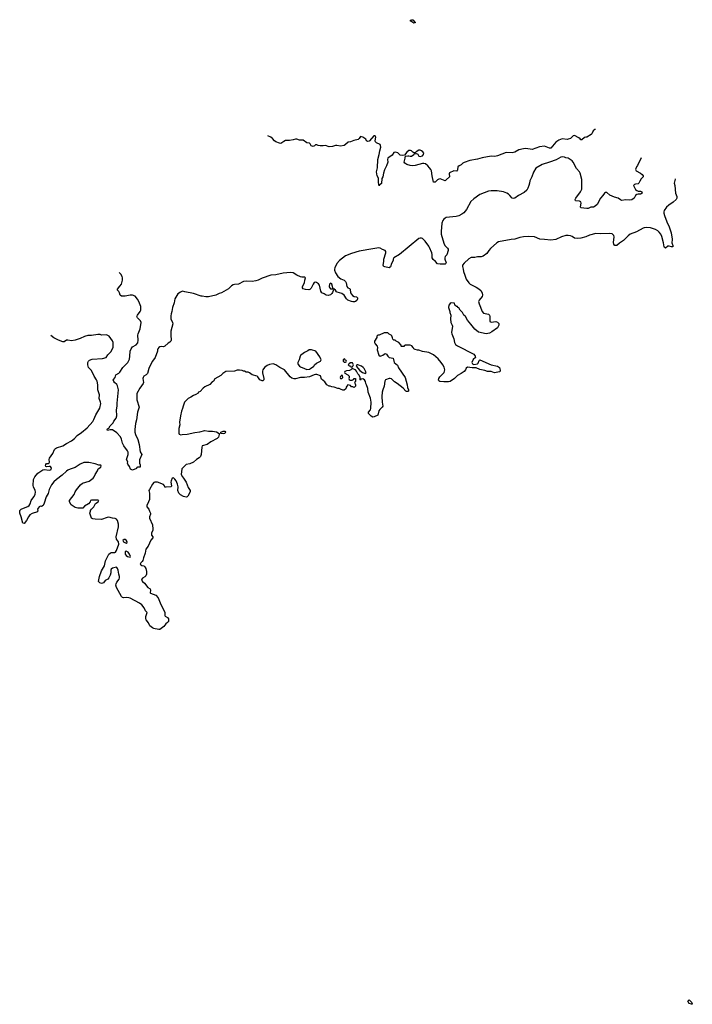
# Model space of a CAD drawing. Header units: inches. Extents: x 1861287 to 2052918, y 204622 to 437896.
# Tile 187 of 215: x 1983417 to 1994222, y 422078 to 437896. Entities that reach past the tile are written whole.
import ezdxf

# ---------------------------------------------------------------- set-up
doc = ezdxf.new("R2010")
doc.units = ezdxf.units.IN
doc.header["$MEASUREMENT"] = 0
for name, color, linetype in [('B9482', 7, 'Continuous'), ('B9483', 7, 'Continuous'), ('B9492', 7, 'Continuous'), ('B9493', 7, 'Continuous')]:
    doc.layers.add(name, color=color, linetype=linetype)

msp = doc.modelspace()

# ---------------------------------------------------------------- linework, layer by layer
at = {"layer": 'B9482', "color": 5, "elevation": 180}
for points in [[(1983704, 430000), (1983701, 429990), (1983619, 429961), (1983580, 429940), (1983557, 429910), (1983527, 429850), (1983490, 429805), (1983468, 429808), (1983443, 429910), (1983419, 429970), (1983417, 429990), (1983420, 430000)], [(1985504, 430000), (1985517, 429970), (1985517, 429950), (1985503, 429910), (1985503, 429890), (1985550, 429781), (1985557, 429710), (1985555, 429690), (1985535, 429650), (1985532, 429630), (1985536, 429616), (1985557, 429590), (1985555, 429570), (1985525, 429535), (1985480, 429440), (1985444, 429390), (1985433, 429327), (1985407, 429250), (1985398, 429210), (1985384, 429190), (1985361, 429170), (1985351, 429150), (1985381, 429130), (1985410, 429120), (1985427, 429107), (1985442, 429082), (1985454, 429030), (1985452, 428988), (1985441, 428959), (1985430, 428947), (1985390, 428925), (1985377, 428910), (1985376, 428890), (1985391, 428870), (1985423, 428843), (1985476, 428776), (1985511, 428751), (1985517, 428730), (1985514, 428690), (1985521, 428681), (1985602, 428650), (1985640, 428610), (1985683, 428503), (1985735, 428410), (1985747, 428370), (1985747, 428327), (1985755, 428315), (1985791, 428290), (1985805, 428270), (1985805, 428230), (1985791, 428210), (1985767, 428193), (1985734, 428146), (1985670, 428102), (1985650, 428098), (1985627, 428107), (1985592, 428108), (1985570, 428115), (1985550, 428124), (1985510, 428161), (1985487, 428207), (1985450, 428257), (1985444, 428276), (1985441, 428310), (1985465, 428370), (1985440, 428400), (1985418, 428450), (1985378, 428498), (1985343, 428523), (1985190, 428602), (1985170, 428609), (1985130, 428611), (1985087, 428607), (1985070, 428612), (1985050, 428632), (1984973, 428773), (1984961, 428810), (1984965, 428835), (1984978, 428862), (1985013, 428910), (1985023, 428930), (1985023, 428950), (1985009, 428990), (1985001, 429050), (1984990, 429082), (1984976, 429096), (1984970, 429099), (1984950, 429097), (1984910, 429084), (1984885, 429070), (1984879, 429050), (1984882, 429010), (1984871, 428970), (1984850, 428929), (1984833, 428907), (1984790, 428884), (1984761, 428850), (1984750, 428843), (1984730, 428839), (1984702, 428850), (1984685, 428870), (1984700, 428950), (1984730, 429041), (1984777, 429123), (1984798, 429202), (1984851, 429309), (1984870, 429328), (1984886, 429334), (1984946, 429334), (1984958, 429342), (1984972, 429368), (1985009, 429470), (1985004, 429510), (1984973, 429553), (1984967, 429587), (1985003, 429750), (1985004, 429790), (1984988, 429850), (1984970, 429873), (1984950, 429883), (1984910, 429887), (1984850, 429904), (1984820, 429900), (1984730, 429869), (1984630, 429873), (1984590, 429879), (1984570, 429888), (1984542, 429970), (1984552, 430000)]]:
    msp.add_lwpolyline(points, dxfattribs=at)
for points in [[(1985110, 429545), (1985097, 429543), (1985076, 429530), (1985086, 429506), (1985130, 429487), (1985142, 429498), (1985146, 429510), (1985130, 429536)], [(1985130, 429358), (1985114, 429350), (1985111, 429310), (1985125, 429290), (1985150, 429271), (1985190, 429262), (1985195, 429270), (1985182, 429310), (1985160, 429340)]]:
    msp.add_lwpolyline(points, close=True, dxfattribs=at)
at = {"layer": 'B9483', "color": 5}
for points, elevation in [([(1989750, 437841), (1989702, 437870), (1989689, 437890), (1989710, 437896), (1989730, 437895), (1989772, 437850), (1989770, 437846)], 120), ([(1988410, 433664), (1988395, 433645), (1988389, 433610), (1988392, 433592), (1988410, 433571), (1988430, 433571), (1988449, 433571), (1988449, 433591), (1988430, 433647)], 160), ([(1988105, 432595), (1988066, 432594), (1988045, 432575), (1987990, 432549), (1987930, 432499), (1987923, 432490), (1987907, 432433), (1987883, 432390), (1987883, 432370), (1987890, 432358), (1987911, 432330), (1987930, 432317), (1987990, 432291), (1988030, 432279), (1988070, 432283), (1988090, 432291), (1988142, 432330), (1988155, 432350), (1988183, 432377), (1988248, 432412), (1988258, 432430), (1988238, 432478), (1988175, 432570)], 180), ([(1988630, 432446), (1988614, 432430), (1988614, 432410), (1988630, 432394), (1988650, 432394), (1988662, 432398), (1988666, 432410), (1988662, 432422), (1988647, 432427), (1988642, 432442)], 180), ([(1988750, 432386), (1988718, 432382), (1988713, 432367), (1988698, 432362), (1988694, 432350), (1988710, 432334), (1988733, 432333), (1988738, 432318), (1988750, 432314), (1988762, 432318), (1988778, 432350), (1988762, 432382)], 180), ([(1988848, 432352), (1988831, 432349), (1988822, 432330), (1988880, 432260), (1988926, 432226), (1988970, 432211), (1988984, 432230), (1988952, 432290), (1988935, 432310), (1988910, 432331)], 180), ([(1988590, 432186), (1988570, 432166), (1988565, 432150), (1988570, 432134), (1988590, 432134), (1988606, 432150), (1988602, 432182)], 180), ([(1986690, 431241), (1986646, 431250), (1986648, 431270), (1986686, 431286), (1986710, 431286), (1986721, 431270), (1986710, 431249)], 180)]:
    msp.add_lwpolyline(points, close=True, dxfattribs=dict(at, elevation=elevation))
for points, elevation in [([(1990000, 435516), (1989971, 435551), (1989938, 435578), (1989910, 435585), (1989890, 435584), (1989770, 435554), (1989730, 435550), (1989690, 435555), (1989634, 435570), (1989604, 435590), (1989596, 435610), (1989609, 435669), (1989608, 435692), (1989618, 435702), (1989650, 435711), (1989671, 435711), (1989690, 435705), (1989710, 435706), (1989748, 435730), (1989758, 435742), (1989790, 435746), (1989815, 435735), (1989830, 435702), (1989850, 435699), (1989888, 435710), (1989904, 435730), (1989909, 435750), (1989893, 435773), (1989870, 435788), (1989850, 435798), (1989830, 435798), (1989787, 435773), (1989770, 435758), (1989750, 435758), (1989730, 435768), (1989709, 435789), (1989696, 435796), (1989670, 435797), (1989635, 435770), (1989598, 435722), (1989570, 435714), (1989530, 435718), (1989490, 435755), (1989450, 435769), (1989430, 435762), (1989398, 435722), (1989331, 435669), (1989323, 435650), (1989329, 435610), (1989312, 435550), (1989278, 435482), (1989262, 435430), (1989250, 435370), (1989234, 435346), (1989230, 435266), (1989210, 435246), (1989198, 435242), (1989190, 435226), (1989189, 435250), (1989180, 435280), (1989183, 435330), (1989179, 435350), (1989161, 435390), (1989150, 435450), (1989166, 435514), (1989168, 435650), (1989192, 435728), (1989201, 435790), (1989217, 435850), (1989214, 435874), (1989206, 435890), (1989150, 435918), (1989135, 435935), (1989130, 435950), (1989137, 436010), (1989130, 436029), (1989107, 436030), (1989038, 435950), (1989030, 435944), (1989010, 435942), (1988989, 435949), (1988977, 435977), (1988930, 436009), (1988890, 436018), (1988871, 435989), (1988852, 435970), (1988784, 435956), (1988730, 435933), (1988693, 435927), (1988653, 435890), (1988630, 435876), (1988570, 435864), (1988510, 435877), (1988490, 435875), (1988440, 435860), (1988390, 435853), (1988330, 435875), (1988290, 435869), (1988246, 435870), (1988210, 435875), (1988190, 435885), (1988170, 435885), (1988153, 435870), (1988130, 435859), (1988101, 435870), (1988082, 435902), (1988070, 435910), (1988030, 435920), (1987970, 435959), (1987910, 435962), (1987870, 435977), (1987850, 435979), (1987810, 435966), (1987750, 435955), (1987687, 435953), (1987658, 435942), (1987610, 435909), (1987590, 435912), (1987530, 435934), (1987510, 435950), (1987479, 435990), (1987450, 436009), (1987404, 436031)], 140), ([(1990000, 434235), (1989990, 434259), (1989930, 434336), (1989890, 434379), (1989870, 434389), (1989850, 434389), (1989830, 434382), (1989518, 434122), (1989430, 434073), (1989417, 434050), (1989414, 434026), (1989390, 433978), (1989373, 433927), (1989350, 433909), (1989284, 433924), (1989269, 433929), (1989259, 433939), (1989256, 433950), (1989267, 434010), (1989267, 434050), (1989299, 434150), (1989301, 434170), (1989289, 434189), (1989244, 434204), (1989206, 434226), (1989189, 434229), (1989090, 434216), (1988870, 434177), (1988750, 434140), (1988650, 434100), (1988553, 434030), (1988510, 433982), (1988477, 433910), (1988473, 433890), (1988476, 433870), (1988490, 433830), (1988528, 433770), (1988574, 433734), (1988630, 433710), (1988652, 433690), (1988663, 433670), (1988675, 433610), (1988690, 433589), (1988717, 433577), (1988727, 433567), (1988733, 433510), (1988766, 433466), (1988790, 433450), (1988830, 433444), (1988843, 433430), (1988844, 433410), (1988833, 433387), (1988811, 433370), (1988796, 433364), (1988770, 433363), (1988750, 433367), (1988690, 433393), (1988667, 433410), (1988630, 433473), (1988590, 433496), (1988518, 433518), (1988506, 433526), (1988490, 433553), (1988466, 433574), (1988452, 433568), (1988456, 433556), (1988444, 433516), (1988430, 433495), (1988410, 433478), (1988374, 433466), (1988342, 433470), (1988310, 433494), (1988269, 433510), (1988254, 433534), (1988232, 433632), (1988215, 433655), (1988185, 433675), (1988170, 433679), (1988150, 433674), (1988130, 433649), (1988097, 433583), (1988078, 433562), (1988062, 433558), (1988010, 433560), (1987973, 433570), (1987960, 433590), (1987961, 433610), (1987990, 433667), (1987996, 433710), (1988009, 433750), (1987990, 433761), (1987950, 433759), (1987930, 433765), (1987869, 433790), (1987810, 433829), (1987770, 433834), (1987650, 433825), (1987530, 433799), (1987450, 433794), (1987310, 433744), (1987249, 433711), (1987210, 433699), (1987150, 433691), (1987062, 433698), (1987010, 433690), (1986934, 433646), (1986870, 433641), (1986845, 433635), (1986821, 433619), (1986770, 433570), (1986661, 433510), (1986623, 433497), (1986570, 433471), (1986450, 433443), (1986410, 433442), (1986350, 433456), (1986330, 433456), (1986210, 433498), (1986070, 433526), (1986030, 433533), (1986000, 433520), (1985959, 433490), (1985910, 433410), (1985900, 433350), (1985870, 433274), (1985860, 433210), (1985848, 433170), (1985844, 433136), (1985846, 433090), (1985871, 433030), (1985875, 433010), (1985846, 432890), (1985845, 432830), (1985852, 432750), (1985847, 432733), (1985830, 432713), (1985803, 432697), (1985750, 432649), (1985730, 432639), (1985690, 432644), (1985670, 432639), (1985651, 432629), (1985638, 432610), (1985631, 432590), (1985632, 432570), (1985593, 432470), (1985550, 432409), (1985517, 432350), (1985490, 432290), (1985469, 432210), (1985449, 432191), (1985413, 432170), (1985399, 432150), (1985396, 432130), (1985405, 432070), (1985402, 432050), (1985346, 431974), (1985300, 431890), (1985298, 431790), (1985338, 431670), (1985310, 431590), (1985295, 431470), (1985280, 431410), (1985267, 431310), (1985267, 431270), (1985277, 431230), (1985314, 431150), (1985337, 431070), (1985353, 430953), (1985378, 430910), (1985344, 430824), (1985342, 430770), (1985353, 430747), (1985354, 430710), (1985350, 430706), (1985310, 430706), (1985298, 430702), (1985292, 430688), (1985230, 430658), (1985196, 430676), (1985179, 430719), (1985154, 430754), (1985149, 430770), (1985153, 430793), (1985134, 430830), (1985158, 430910), (1985160, 430950), (1985150, 430970), (1985090, 431050), (1985070, 431092), (1985055, 431155), (1985034, 431194), (1984980, 431260), (1984910, 431305), (1984871, 431309), (1984830, 431298), (1984822, 431310), (1984830, 431322), (1984848, 431332), (1984868, 431370), (1984918, 431422), (1984930, 431446), (1984967, 431493), (1984980, 431530), (1984974, 431630), (1984984, 431690), (1984982, 431738), (1985006, 431950), (1984990, 432012), (1984976, 432036), (1984941, 432070), (1984930, 432086), (1984921, 432110), (1984922, 432118), (1984950, 432150), (1984964, 432190), (1985010, 432217), (1985027, 432233), (1985072, 432308), (1985157, 432390), (1985179, 432441), (1985188, 432490), (1985192, 432570), (1985207, 432610), (1985230, 432640), (1985290, 432673), (1985313, 432707), (1985320, 432750), (1985315, 432830), (1985318, 432850), (1985351, 432930), (1985366, 433030), (1985359, 433059), (1985309, 433109), (1985301, 433130), (1985308, 433152), (1985351, 433209), (1985361, 433230), (1985365, 433250), (1985362, 433290), (1985330, 433370), (1985308, 433408), (1985270, 433453), (1985230, 433469), (1985190, 433470), (1985110, 433456), (1985052, 433452), (1985033, 433470), (1985023, 433510), (1985011, 433531), (1984989, 433550), (1984989, 433569), (1985027, 433613), (1985050, 433650), (1985070, 433710), (1985071, 433750), (1985065, 433770), (1985042, 433810), (1985016, 433836)], 160), ([(1983420, 430000), (1983422, 430010), (1983441, 430030), (1983481, 430050), (1983547, 430073), (1983568, 430090), (1983584, 430116), (1983604, 430170), (1983643, 430230), (1983664, 430270), (1983671, 430310), (1983668, 430330), (1983638, 430390), (1983632, 430412), (1983637, 430510), (1983659, 430550), (1983711, 430610), (1983790, 430666), (1983810, 430670), (1983890, 430661), (1983910, 430662), (1983925, 430670), (1983929, 430690), (1983910, 430716), (1983890, 430719), (1983850, 430712), (1983838, 430718), (1983830, 430731), (1983836, 430750), (1983850, 430768), (1983872, 430768), (1983890, 430778), (1983894, 430790), (1983891, 430830), (1983896, 430850), (1983951, 430929), (1983977, 430990), (1983990, 431007), (1984010, 431020), (1984110, 431050), (1984170, 431088), (1984250, 431130), (1984297, 431170), (1984343, 431217), (1984410, 431265), (1984499, 431341), (1984590, 431442), (1984610, 431471), (1984643, 431550), (1984706, 431654), (1984719, 431730), (1984717, 431750), (1984696, 431810), (1984697, 431870), (1984675, 431950), (1984671, 432031), (1984662, 432090), (1984653, 432110), (1984612, 432172), (1984570, 432263), (1984524, 432310), (1984512, 432350), (1984513, 432390), (1984521, 432410), (1984536, 432424), (1984580, 432440), (1984750, 432453), (1984809, 432471), (1984833, 432510), (1984880, 432560), (1984917, 432630), (1984917, 432710), (1984910, 432738), (1984855, 432810), (1984810, 432833), (1984731, 432829), (1984710, 432837), (1984670, 432837), (1984570, 432823), (1984510, 432823), (1984456, 432804), (1984388, 432772), (1984310, 432746), (1984250, 432735), (1984190, 432750), (1984170, 432747), (1984130, 432723), (1984110, 432723), (1984038, 432750), (1983967, 432787), (1983915, 432825)], 180), ([(1990000, 432546), (1989990, 432552), (1989890, 432565), (1989830, 432589), (1989810, 432589), (1989770, 432598), (1989749, 432609), (1989738, 432630), (1989715, 432655), (1989690, 432666), (1989610, 432666), (1989598, 432662), (1989590, 432646), (1989550, 432646), (1989546, 432650), (1989546, 432670), (1989506, 432710), (1989466, 432730), (1989447, 432747), (1989426, 432750), (1989410, 432766), (1989407, 432787), (1989396, 432816), (1989386, 432830), (1989350, 432846), (1989330, 432866), (1989270, 432866), (1989190, 432826), (1989170, 432826), (1989154, 432810), (1989152, 432788), (1989118, 432730), (1989118, 432710), (1989125, 432690), (1989162, 432650), (1989165, 432630), (1989158, 432590), (1989189, 432509), (1989210, 432492), (1989225, 432495), (1989253, 432507), (1989270, 432522), (1989290, 432531), (1989310, 432522), (1989332, 432492), (1989354, 432470), (1989418, 432458), (1989434, 432390), (1989484, 432344), (1989502, 432302), (1989611, 432150), (1989641, 432030), (1989647, 431987), (1989663, 431950), (1989662, 431938), (1989661, 431930), (1989650, 431923), (1989630, 431924), (1989619, 431930), (1989577, 431977), (1989481, 432050), (1989437, 432077), (1989390, 432129), (1989370, 432133), (1989354, 432130), (1989294, 432110), (1989282, 432090), (1989273, 432010), (1989249, 431951), (1989241, 431910), (1989235, 431845), (1989241, 431750), (1989250, 431690), (1989239, 431670), (1989204, 431636), (1989189, 431611), (1989170, 431541), (1989110, 431516), (1989090, 431513), (1989065, 431525), (1989023, 431570), (1989022, 431590), (1989050, 431630), (1989058, 431650), (1989063, 431750), (1989050, 431814), (1989017, 431910), (1989009, 431970), (1988990, 432028), (1988975, 432050), (1988970, 432086), (1988955, 432110), (1988930, 432128), (1988898, 432122), (1988893, 432107), (1988886, 432110), (1988886, 432150), (1988870, 432186), (1988848, 432208), (1988828, 432250), (1988809, 432269), (1988770, 432288), (1988753, 432287), (1988734, 432270), (1988717, 432263), (1988665, 432255), (1988638, 432242), (1988634, 432230), (1988638, 432218), (1988690, 432192), (1988712, 432170), (1988712, 432150), (1988702, 432130), (1988710, 432114), (1988724, 432104), (1988756, 432104), (1988782, 432118), (1988790, 432134), (1988813, 432133), (1988814, 432090), (1988794, 432070), (1988804, 432044), (1988814, 432030), (1988814, 432010), (1988789, 431989), (1988770, 431998), (1988750, 431998), (1988730, 432018), (1988690, 432028), (1988670, 432008), (1988661, 431990), (1988656, 431964), (1988630, 431942), (1988610, 431942), (1988570, 431962), (1988550, 431969), (1988530, 431969), (1988470, 431995), (1988430, 431998), (1988407, 432007), (1988390, 432008), (1988350, 432028), (1988319, 432079), (1988263, 432123), (1988250, 432175), (1988190, 432194), (1988170, 432197), (1988150, 432193), (1988070, 432161), (1987993, 432147), (1987930, 432149), (1987849, 432129), (1987829, 432129), (1987790, 432139), (1987761, 432161), (1987669, 432270), (1987630, 432295), (1987595, 432310), (1987532, 432352), (1987490, 432369), (1987430, 432358), (1987390, 432342), (1987351, 432310), (1987325, 432270), (1987316, 432250), (1987315, 432225), (1987341, 432130), (1987338, 432110), (1987325, 432095), (1987310, 432093), (1987277, 432110), (1987241, 432161), (1987230, 432169), (1987150, 432190), (1987110, 432224), (1987090, 432233), (1987056, 432236), (1987030, 432248), (1987010, 432248), (1986990, 432258), (1986948, 432268), (1986910, 432268), (1986870, 432248), (1986730, 432242), (1986682, 432210), (1986650, 432178), (1986550, 432128), (1986531, 432089), (1986510, 432078), (1986470, 432038), (1986390, 431998), (1986363, 431977), (1986315, 431925), (1986292, 431910), (1986283, 431897), (1986245, 431875), (1986210, 431861), (1986165, 431830), (1986125, 431810), (1986067, 431750), (1986044, 431690), (1986035, 431650), (1986014, 431606), (1985999, 431530), (1985987, 431430), (1985991, 431389), (1985971, 431330), (1985973, 431253), (1985978, 431238), (1986005, 431225), (1986029, 431231), (1986110, 431236), (1986230, 431266), (1986310, 431273), (1986390, 431295), (1986450, 431285), (1986514, 431286), (1986577, 431277), (1986622, 431250), (1986623, 431230), (1986611, 431190), (1986590, 431167), (1986490, 431112), (1986430, 431072), (1986351, 431049), (1986341, 431030), (1986331, 430910), (1986320, 430880), (1986302, 430858), (1986259, 430830), (1986210, 430789), (1986150, 430762), (1986090, 430748), (1986022, 430678), (1986011, 430590), (1986030, 430551), (1986050, 430531), (1986090, 430467), (1986123, 430383), (1986156, 430330), (1986156, 430310), (1986119, 430241), (1986110, 430232), (1986090, 430227), (1986050, 430238), (1986002, 430262), (1985974, 430290), (1985955, 430330), (1985962, 430390), (1985953, 430433), (1985929, 430490), (1985910, 430517), (1985890, 430534), (1985867, 430533), (1985848, 430490), (1985847, 430467), (1985858, 430410), (1985851, 430389), (1985770, 430384), (1985750, 430388), (1985742, 430410), (1985728, 430430), (1985630, 430465), (1985590, 430467), (1985570, 430461), (1985550, 430433), (1985501, 430350), (1985494, 430330), (1985500, 430290), (1985501, 430190), (1985488, 430150), (1985457, 430090), (1985462, 430070), (1985490, 430030), (1985504, 430000)], 180), ([(1984552, 430000), (1984555, 430010), (1984569, 430031), (1984608, 430070), (1984636, 430124), (1984678, 430150), (1984686, 430170), (1984670, 430178), (1984570, 430178), (1984554, 430170), (1984551, 430149), (1984520, 430120), (1984460, 430080), (1984430, 430048), (1984351, 430049), (1984310, 430059), (1984244, 430104), (1984219, 430150), (1984219, 430170), (1984292, 430270), (1984310, 430310), (1984330, 430341), (1984396, 430424), (1984427, 430453), (1984535, 430485), (1984598, 430530), (1984612, 430550), (1984630, 430590), (1984669, 430650), (1984678, 430682), (1984718, 430710), (1984726, 430730), (1984718, 430738), (1984690, 430738), (1984630, 430761), (1984530, 430785), (1984450, 430781), (1984390, 430756), (1984310, 430701), (1984230, 430677), (1984190, 430658), (1984170, 430645), (1984102, 430578), (1984010, 430511), (1983964, 430470), (1983930, 430421), (1983893, 430350), (1983874, 430286), (1983845, 430230), (1983811, 430129), (1983792, 430090), (1983770, 430077), (1983750, 430079), (1983729, 430070), (1983712, 430050), (1983704, 430030), (1983708, 430010), (1983704, 430000)], 180)]:
    msp.add_lwpolyline(points, dxfattribs=dict(at, elevation=elevation))
at = {"layer": 'B9492', "color": 5, "elevation": 180}
msp.add_lwpolyline([(1994210, 422078), (1994169, 422090), (1994149, 422130), (1994169, 422151), (1994172, 422150), (1994211, 422110), (1994215, 422095), (1994222, 422090), (1994220, 422080)], close=True, dxfattribs=at)
at = {"layer": 'B9493', "color": 5}
for points, elevation in [([(1992668, 436134), (1992655, 436130), (1992631, 436110), (1992610, 436064), (1992599, 436050), (1992530, 436009), (1992511, 436009), (1992490, 436002), (1992450, 435966), (1992430, 435968), (1992421, 435981), (1992399, 435999), (1992330, 436037), (1992310, 436029), (1992266, 435990), (1992230, 435977), (1992210, 435972), (1992130, 435982), (1992077, 435963), (1992032, 435928), (1991950, 435832), (1991930, 435830), (1991876, 435856), (1991850, 435862), (1991770, 435852), (1991650, 435811), (1991550, 435827), (1991510, 435823), (1991435, 435805), (1991370, 435770), (1991330, 435758), (1991230, 435763), (1991090, 435707), (1991050, 435701), (1990990, 435706), (1990844, 435676), (1990770, 435653), (1990647, 435633), (1990556, 435604), (1990535, 435590), (1990510, 435565), (1990478, 435550), (1990458, 435530), (1990450, 435486), (1990445, 435470), (1990437, 435463), (1990390, 435466), (1990324, 435436), (1990318, 435422), (1990321, 435370), (1990270, 435321), (1990250, 435310), (1990170, 435337), (1990150, 435333), (1990130, 435323), (1990090, 435284), (1990066, 435286), (1990044, 435390), (1990031, 435470), (1990021, 435490), (1990000, 435516)], 140), ([(1993401, 435677), (1993344, 435556), (1993326, 435530), (1993311, 435490), (1993322, 435470), (1993390, 435431), (1993414, 435410), (1993434, 435390), (1993434, 435370), (1993420, 435360), (1993402, 435338), (1993377, 435303), (1993362, 435270), (1993350, 435258), (1993310, 435255), (1993294, 435250), (1993278, 435230), (1993311, 435170), (1993330, 435151), (1993350, 435144), (1993390, 435142), (1993413, 435133), (1993415, 435110), (1993390, 435095), (1993350, 435094), (1993330, 435088), (1993310, 435070), (1993289, 435031), (1993250, 435003), (1993210, 434998), (1993150, 435001), (1993090, 434991), (1993070, 435000), (1993030, 435027), (1992970, 435045), (1992895, 435075), (1992850, 435122), (1992830, 435122), (1992810, 435108), (1992785, 435070), (1992746, 435030), (1992692, 434928), (1992662, 434898), (1992633, 434887), (1992590, 434883), (1992550, 434865), (1992530, 434861), (1992433, 434873), (1992426, 434890), (1992437, 434950), (1992432, 434970), (1992410, 434982), (1992348, 434988), (1992339, 435010), (1992350, 435030), (1992427, 435130), (1992450, 435174), (1992449, 435330), (1992419, 435430), (1992409, 435450), (1992363, 435503), (1992307, 435610), (1992290, 435629), (1992230, 435672), (1992190, 435679), (1992169, 435689), (1992130, 435692), (1992110, 435687), (1992033, 435647), (1991930, 435605), (1991810, 435569), (1991710, 435512), (1991670, 435449), (1991646, 435370), (1991613, 435310), (1991609, 435270), (1991598, 435230), (1991582, 435190), (1991562, 435158), (1991521, 435119), (1991428, 435072), (1991370, 435029), (1991350, 435023), (1991330, 435029), (1991293, 435073), (1991270, 435093), (1991242, 435110), (1991188, 435130), (1991087, 435147), (1990990, 435149), (1990950, 435141), (1990810, 435090), (1990710, 435019), (1990666, 434974), (1990594, 434846), (1990550, 434793), (1990521, 434770), (1990470, 434747), (1990430, 434736), (1990270, 434718), (1990250, 434709), (1990230, 434693), (1990212, 434668), (1990200, 434630), (1990189, 434491), (1990190, 434450), (1990230, 434306), (1990249, 434269), (1990288, 434228), (1990298, 434210), (1990299, 434190), (1990280, 434120), (1990254, 434090), (1990247, 434070), (1990249, 434050), (1990270, 433990), (1990263, 433977), (1990251, 433970), (1990170, 433968), (1990130, 433974), (1990098, 434010), (1990061, 434041), (1990043, 434070), (1990042, 434122), (1990036, 434150), (1990000, 434235)], 160), ([(1993948, 435339), (1993946, 435334), (1993935, 435290), (1993933, 435270), (1993942, 435230), (1993951, 435110), (1993975, 435055), (1993971, 435030), (1993961, 435010), (1993916, 434964), (1993845, 434915), (1993810, 434884), (1993770, 434830), (1993762, 434810), (1993762, 434790), (1993773, 434750), (1993812, 434650), (1993851, 434571), (1993881, 434470), (1993900, 434370), (1993900, 434350), (1993891, 434330), (1993891, 434310), (1993911, 434270), (1993910, 434249), (1993890, 434246), (1993850, 434260), (1993830, 434258), (1993790, 434227), (1993776, 434236), (1993768, 434248), (1993759, 434310), (1993733, 434413), (1993716, 434450), (1993690, 434485), (1993670, 434505), (1993630, 434527), (1993550, 434550), (1993490, 434559), (1993450, 434553), (1993430, 434545), (1993325, 434490), (1993226, 434450), (1993190, 434423), (1993155, 434385), (1993115, 434350), (1993052, 434308), (1993009, 434269), (1992990, 434266), (1992978, 434270), (1992970, 434274), (1992961, 434290), (1992956, 434316), (1992966, 434410), (1992961, 434430), (1992934, 434454), (1992890, 434463), (1992750, 434458), (1992670, 434462), (1992570, 434434), (1992510, 434407), (1992430, 434387), (1992370, 434380), (1992330, 434387), (1992294, 434414), (1992264, 434424), (1992230, 434430), (1992190, 434428), (1992121, 434410), (1992030, 434366), (1991950, 434353), (1991850, 434367), (1991771, 434371), (1991686, 434410), (1991590, 434414), (1991510, 434409), (1991450, 434396), (1991372, 434370), (1991310, 434366), (1991110, 434328), (1991080, 434310), (1990981, 434219), (1990956, 434190), (1990922, 434138), (1990863, 434097), (1990830, 434085), (1990770, 434085), (1990730, 434077), (1990670, 434078), (1990630, 434054), (1990557, 433983), (1990531, 433950), (1990531, 433930), (1990543, 433890), (1990544, 433850), (1990570, 433791), (1990590, 433730), (1990634, 433670), (1990654, 433650), (1990684, 433630), (1990750, 433601), (1990794, 433574), (1990825, 433545), (1990848, 433510), (1990853, 433470), (1990847, 433450), (1990796, 433390), (1990788, 433370), (1990796, 433330), (1990846, 433206), (1990870, 433183), (1990947, 433167), (1990966, 433150), (1990972, 433130), (1990967, 433070), (1990971, 433050), (1990990, 433038), (1991065, 433045), (1991090, 433039), (1991113, 433013), (1991114, 432990), (1991093, 432947), (1991001, 432879), (1990962, 432858), (1990910, 432847), (1990790, 432878), (1990726, 432926), (1990663, 433003), (1990613, 433070), (1990576, 433130), (1990552, 433152), (1990529, 433190), (1990494, 433230), (1990470, 433268), (1990455, 433275), (1990450, 433286), (1990430, 433286), (1990422, 433302), (1990406, 433310), (1990402, 433342), (1990350, 433348), (1990330, 433338), (1990311, 433310), (1990306, 433270), (1990325, 433210), (1990325, 433190), (1990342, 433150), (1990338, 433090), (1990343, 433030), (1990366, 432990), (1990371, 432970), (1990356, 432870), (1990358, 432850), (1990391, 432770), (1990401, 432710), (1990420, 432680), (1990450, 432655), (1990710, 432521), (1990736, 432490), (1990741, 432470), (1990704, 432436), (1990683, 432390), (1990690, 432365), (1990710, 432356), (1990772, 432368), (1990783, 432377), (1990800, 432420), (1990810, 432431), (1990990, 432353), (1991090, 432329), (1991110, 432320), (1991126, 432306), (1991135, 432265), (1991136, 432250), (1991123, 432237), (1991070, 432226), (1991045, 432225), (1990990, 432242), (1990930, 432245), (1990890, 432260), (1990810, 432278), (1990750, 432301), (1990684, 432304), (1990610, 432315), (1990590, 432298), (1990576, 432270), (1990555, 432245), (1990510, 432210), (1990450, 432180), (1990404, 432130), (1990330, 432084), (1990304, 432076), (1990230, 432076), (1990165, 432085), (1990152, 432092), (1990146, 432106), (1990148, 432130), (1990164, 432156), (1990235, 432230), (1990243, 432250), (1990245, 432270), (1990234, 432314), (1990216, 432350), (1990190, 432391), (1990140, 432450), (1990062, 432510), (1990000, 432546)], 180)]:
    msp.add_lwpolyline(points, dxfattribs=dict(at, elevation=elevation))

doc.saveas('drawing.dxf')
